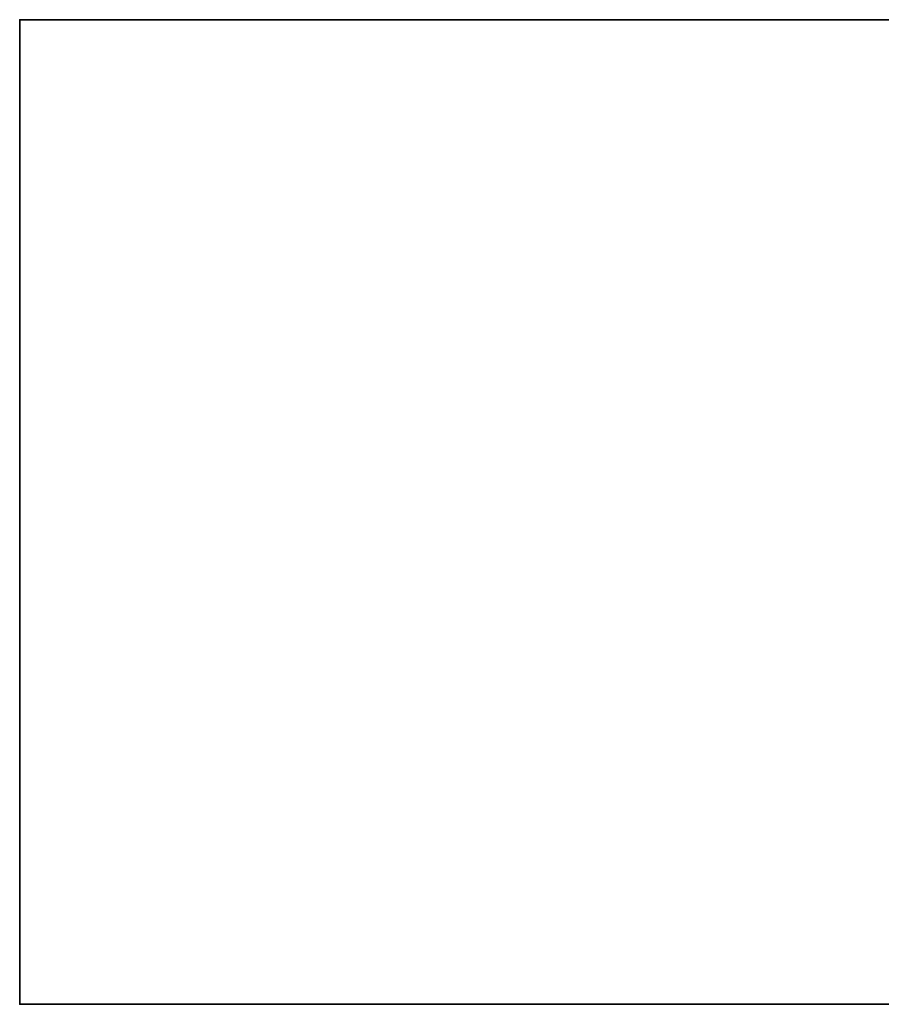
# Model space of a CAD drawing. Header units: millimetres. Extents: x -587 to 3688, y -115 to 120.
# Tile 1 of 256: x -587 to -456, y -40 to 110. Entities that reach past the tile are written whole.
import ezdxf

# ---------------------------------------------------------------- set-up
doc = ezdxf.new("R2010")
doc.units = ezdxf.units.MM
doc.layers.add('151', color=7, linetype='Continuous', true_color=0xffffff)

# ---------------------------------------------------------------- blocks, each defined once
blk = doc.blocks.new('UG_SURFACE_001')
at = {"layer": '151', "color": 252, "linetype": 'Continuous', "lineweight": 35}
for points in [[(587.5, -40, 2198), (587.5, 110, 2198), (-587.5, 110, 2198), (-587.5, -40, 2198)], [(-587.5, -40, 2198), (-587.5, 110, 2198), (-587.5, 110, -7), (-587.5, -40, -7)], [(-587.5, -40, -7), (-587.5, 110, -7), (-437.5, 110, -7), (-437.5, -40, -7)], [(-587.5, 110, 2198), (587.5, 110, 2198), (437.5, 110, 2048), (-437.5, 110, 2048)], [(-437.5, 110, 2048), (-437.5, 110, -7), (-587.5, 110, -7), (-587.5, 110, 2198)], [(587.5, -40, 2198), (-587.5, -40, 2198), (-437.5, -40, 2048), (437.5, -40, 2048)], [(-587.5, -40, 2198), (-587.5, -40, -7), (-437.5, -40, -7), (-437.5, -40, 2048)]]:
    blk.add_3dface(points, dxfattribs=at)

msp = doc.modelspace()

# ---------------------------------------------------------------- linework, layer by layer
at = {"layer": '151', "color": 252, "linetype": 'Continuous', "lineweight": -3, "true_color": 0x939598}
for p, q in [((-587.5, -40, 2198), (-587.5, 110, 2198)), ((-587.5, 110, 2198), (587.5, 110, 2198)), ((-587.5, 110, -7), (-587.5, 110, 2198)), ((-587.5, 110, -7), (-437.5, 110, -7)), ((-587.5, 110, -7), (-587.5, -40, -7)), ((-587.5, -40, -7), (-587.5, -40, 2198)), ((-587.5, -40, 2198), (587.5, -40, 2198)), ((-587.5, -40, -7), (-437.5, -40, -7)), ((-587.5, -40, 2198), (587.5, -40, 2198))]:
    msp.add_line(p, q, dxfattribs=at)

# ---------------------------------------------------------------- block references
msp.add_blockref('UG_SURFACE_001', (0, 0), dxfattribs=at)

doc.saveas('drawing.dxf')
